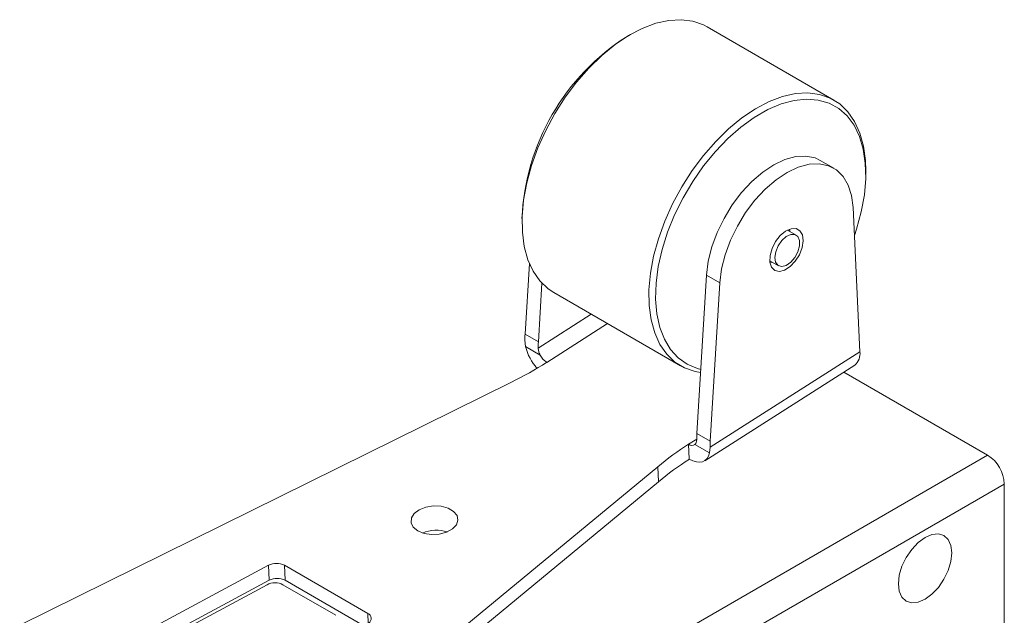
# Model space of a CAD drawing. Header units: millimetres. Extents: x 2171 to 2591, y 1134 to 1431.
# Tile 18 of 18: x 2490 to 2532, y 1293 to 1318. Entities that reach past the tile are written whole.
import ezdxf

# ---------------------------------------------------------------- set-up
doc = ezdxf.new("R2010")
doc.units = ezdxf.units.MM
doc.layers.add('main', color=5, linetype='Continuous', lineweight=50)

msp = doc.modelspace()

# ---------------------------------------------------------------- linework, layer by layer
at = {"layer": 'main', "lineweight": 20}
for p, q in [((2524.892, 1315.024), (2519.518, 1318.126)), ((2516.267, 1317.804), (2516.126, 1317.722)), ((2524.879, 1312.144), (2524.313, 1312.471)), ((2526.238, 1311.885), (2526.238, 1312.048)), ((2525.989, 1304.367), (2525.704, 1310.482)), ((2511.672, 1310.007), (2511.672, 1309.844)), ((2523.29, 1309.309), (2522.923, 1309.521)), ((2523.019, 1309.465), (2523.009, 1309.558)), ((2511.801, 1305.109), (2511.983, 1308.103)), ((2522.173, 1308.222), (2522.54, 1308.01)), ((2519.493, 1307.616), (2519.084, 1300.905)), ((2520.058, 1307.289), (2519.493, 1307.616)), ((2512.366, 1304.783), (2512.517, 1307.264)), ((2520.058, 1307.289), (2519.65, 1300.578)), ((2513.018, 1306.868), (2518.392, 1303.765)), ((2514.601, 1305.954), (2512.357, 1304.523)), ((2515.291, 1305.556), (2512.722, 1303.917)), ((2511.801, 1305.109), (2512.366, 1304.783)), ((2511.823, 1304.581), (2511.792, 1304.85)), ((2512.44, 1304.225), (2511.823, 1304.581)), ((2519.64, 1300.318), (2525.989, 1304.367)), ((2519.413, 1299.749), (2525.769, 1303.802)), ((2531.402, 1299.988), (2525.306, 1303.507)), ((2511.222, 1303.075), (2490.386, 1292.779)), ((2519.084, 1300.905), (2519.65, 1300.578)), ((2518.733, 1300.448), (2519.075, 1300.666)), ((2518.733, 1300.448), (2518.762, 1299.812)), ((2519.618, 1300.081), (2519.001, 1300.437)), ((2519.64, 1300.318), (2519.618, 1300.081)), ((2531.402, 1299.988), (2512.247, 1288.93)), ((2501.512, 1286.356), (2517.421, 1299.497)), ((2517.45, 1298.861), (2517.421, 1299.497)), ((2501.542, 1285.721), (2517.45, 1298.861)), ((2532.109, 1298.763), (2512.31, 1287.333)), ((2532.109, 1291.414), (2532.109, 1298.763)), ((2500.929, 1295.32), (2492.455, 1290.774)), ((2500.959, 1294.685), (2500.929, 1295.32)), ((2505.138, 1293.28), (2501.602, 1295.321)), ((2501.632, 1294.686), (2501.602, 1295.321)), ((2492.689, 1290.249), (2500.959, 1294.685)), ((2501.632, 1294.686), (2504.998, 1292.743)), ((2493.095, 1290.327), (2500.869, 1294.497)), ((2501.542, 1294.498), (2503.786, 1293.203)), ((2505.157, 1292.864), (2505.138, 1293.28))]:
    msp.add_line(p, q, dxfattribs=at)
at = {"layer": 'main', "lineweight": 20, "flags": 128}
for points in [[(2519.518, 1318.126), (2519.357, 1318.21), (2518.906, 1318.366), (2518.414, 1318.429), (2517.887, 1318.399), (2517.336, 1318.276), (2516.767, 1318.061), (2516.19, 1317.759), (2515.615, 1317.374), (2515.05, 1316.912), (2514.504, 1316.38), (2513.986, 1315.787), (2513.504, 1315.142), (2513.065, 1314.455), (2512.677, 1313.738), (2512.346, 1313.001), (2512.077, 1312.256), (2511.873, 1311.515), (2511.739, 1310.789), (2511.676, 1310.09), (2511.686, 1309.429), (2511.768, 1308.817), (2511.921, 1308.263), (2512.143, 1307.775), (2512.429, 1307.362), (2512.776, 1307.03), (2513.018, 1306.868)], [(2519.241, 1303.483), (2519.003, 1303.525), (2518.552, 1303.681), (2518.15, 1303.927), (2517.803, 1304.259), (2517.517, 1304.673), (2517.295, 1305.16), (2517.142, 1305.715), (2517.06, 1306.327), (2517.05, 1306.988), (2517.113, 1307.687), (2517.247, 1308.412), (2517.451, 1309.154), (2517.72, 1309.899), (2518.051, 1310.636), (2518.439, 1311.353), (2518.878, 1312.04), (2519.36, 1312.684), (2519.878, 1313.277), (2520.424, 1313.809), (2520.989, 1314.271), (2521.564, 1314.657), (2522.141, 1314.959), (2522.71, 1315.173), (2523.261, 1315.297), (2523.788, 1315.327), (2524.28, 1315.264), (2524.731, 1315.108), (2525.133, 1314.862), (2525.48, 1314.53), (2525.767, 1314.116), (2525.988, 1313.629), (2526.141, 1313.074), (2526.223, 1312.462), (2526.238, 1312.048)], [(2525.759, 1309.289), (2525.85, 1309.561), (2526.049, 1310.294), (2526.178, 1311.011), (2526.235, 1311.699), (2526.219, 1312.349), (2526.13, 1312.949), (2525.969, 1313.489), (2525.74, 1313.96), (2525.446, 1314.355), (2525.092, 1314.667), (2524.683, 1314.892), (2524.227, 1315.025), (2523.731, 1315.064), (2523.202, 1315.008), (2522.651, 1314.859), (2522.085, 1314.619), (2521.514, 1314.292), (2520.948, 1313.883), (2520.395, 1313.399), (2519.865, 1312.848), (2519.367, 1312.239), (2518.908, 1311.582), (2518.496, 1310.888), (2518.139, 1310.168), (2517.841, 1309.433), (2517.608, 1308.697), (2517.444, 1307.971), (2517.351, 1307.267), (2517.33, 1306.596), (2517.383, 1305.97), (2517.508, 1305.399), (2517.703, 1304.892), (2517.965, 1304.458), (2518.29, 1304.104), (2518.672, 1303.835), (2519.106, 1303.656), (2519.249, 1303.619)], [(2524.313, 1312.471), (2524.093, 1312.573), (2523.702, 1312.654), (2523.271, 1312.633), (2522.814, 1312.51), (2522.342, 1312.289), (2521.87, 1311.977), (2521.41, 1311.581), (2520.976, 1311.113), (2520.579, 1310.585), (2520.231, 1310.014), (2519.941, 1309.415), (2519.717, 1308.804), (2519.566, 1308.198), (2519.493, 1307.616)], [(2525.704, 1310.482), (2525.64, 1310.986), (2525.498, 1311.426), (2525.283, 1311.789), (2525.001, 1312.065), (2524.659, 1312.246), (2524.267, 1312.327), (2523.837, 1312.306), (2523.379, 1312.184), (2522.908, 1311.963), (2522.436, 1311.65), (2521.976, 1311.254), (2521.542, 1310.786), (2521.145, 1310.259), (2520.796, 1309.688), (2520.506, 1309.088), (2520.283, 1308.477), (2520.132, 1307.872), (2520.058, 1307.289)], [(2522.842, 1309.474), (2522.615, 1309.285), (2522.416, 1309.03), (2522.268, 1308.737), (2522.186, 1308.439), (2522.179, 1308.166), (2522.247, 1307.949), (2522.385, 1307.811), (2522.576, 1307.767), (2522.799, 1307.823), (2523.032, 1307.971), (2523.248, 1308.196), (2523.424, 1308.474), (2523.541, 1308.774), (2523.586, 1309.063), (2523.555, 1309.312), (2523.45, 1309.492), (2523.284, 1309.583), (2523.073, 1309.577), (2522.842, 1309.474)], [(2523.436, 1308.846), (2523.436, 1309.072), (2523.366, 1309.241), (2523.235, 1309.333), (2523.061, 1309.333), (2522.867, 1309.242), (2522.68, 1309.073), (2522.524, 1308.848), (2522.421, 1308.598), (2522.384, 1308.355), (2522.419, 1308.154), (2522.522, 1308.022), (2522.677, 1307.975), (2522.864, 1308.021), (2523.058, 1308.153), (2523.233, 1308.354), (2523.365, 1308.596), (2523.436, 1308.846)], [(2522.184, 1308.129), (2522.234, 1308.149), (2522.269, 1308.166)], [(2518.762, 1299.812), (2518.914, 1299.739), (2519.059, 1299.696), (2519.195, 1299.684), (2519.318, 1299.705), (2519.425, 1299.756), (2519.512, 1299.838), (2519.577, 1299.947), (2519.618, 1300.081)], [(2507.254, 1296.778), (2507.522, 1296.67), (2507.837, 1296.622), (2508.166, 1296.64), (2508.472, 1296.722), (2508.723, 1296.859), (2508.891, 1297.035), (2508.959, 1297.233), (2508.918, 1297.43), (2508.773, 1297.605), (2508.54, 1297.74), (2508.245, 1297.819), (2507.918, 1297.834), (2507.596, 1297.783), (2507.314, 1297.672), (2507.101, 1297.514), (2506.982, 1297.324), (2506.968, 1297.124), (2507.063, 1296.935), (2507.254, 1296.778)], [(2529.881, 1295.844), (2529.843, 1296.16), (2529.73, 1296.41), (2529.55, 1296.576), (2529.316, 1296.649), (2529.043, 1296.622), (2528.75, 1296.497), (2528.457, 1296.284), (2528.184, 1295.996), (2527.95, 1295.653), (2527.77, 1295.278), (2527.657, 1294.898), (2527.619, 1294.538), (2527.657, 1294.222), (2527.77, 1293.972), (2527.95, 1293.805), (2528.184, 1293.733), (2528.457, 1293.76), (2528.75, 1293.884), (2529.043, 1294.098), (2529.316, 1294.386), (2529.55, 1294.729), (2529.73, 1295.103), (2529.843, 1295.483), (2529.881, 1295.844)]]:
    msp.add_lwpolyline(points, dxfattribs=at)
at = {"layer": 'main', "lineweight": 20}
for centre, radius, start, end in [((2521.291, 1309.597), 9.629, 122.4462, 177.5591), ((2516.801, 1304.803), 5.009, 176.4926, 179.468), ((2517.366, 1304.476), 5.009, 176.4926, 179.468), ((2513.996, 1305.137), 2.243, 194.3475, 221.115), ((2525.392, 1304.274), 0.604, 308.5679, 8.8769), ((2504.231, 1317.277), 15.83, 296.2109, 302.4406), ((2513.144, 1304.588), 0.792, 207.3071, 237.8557), ((2524.084, 1300.599), 5.009, 176.4926, 179.468), ((2524.649, 1300.272), 5.009, 176.4926, 179.468), ((2525.829, 1289.276), 13.235, 122.4218, 129.4418), ((2518.875, 1300.629), 0.23, 231.924, 303.4848), ((2525.858, 1288.641), 13.235, 122.4218, 129.4418), ((2530.574, 1298.693), 1.537, 2.6056, 57.3945), ((2508.051, 1295.277), 1.53, 72.629, 112.7078), ((2501.267, 1294.659), 0.742, 63.15, 117.1121), ((2501.297, 1294.024), 0.742, 63.15, 117.1121), ((2501.207, 1293.836), 0.742, 63.1501, 117.112), ((2505.052, 1293.069), 0.229, 300.803, 67.885)]:
    msp.add_arc(centre, radius, start, end, dxfattribs=at)
for points, knots in [([(2512.357, 1304.523), (2512.361, 1304.475), (2512.368, 1304.378), (2512.416, 1304.276), (2512.44, 1304.225)], [0, 0, 0, 0, 0.4964585, 1, 1, 1, 1]), ([(2519.001, 1300.437), (2519.022, 1300.462), (2519.064, 1300.511), (2519.071, 1300.6), (2519.075, 1300.645)], [0, 0, 0, 0, 0.496449, 1, 1, 1, 1])]:
    msp.add_open_spline(points, degree=3, knots=knots, dxfattribs=at)

doc.saveas('drawing.dxf')
